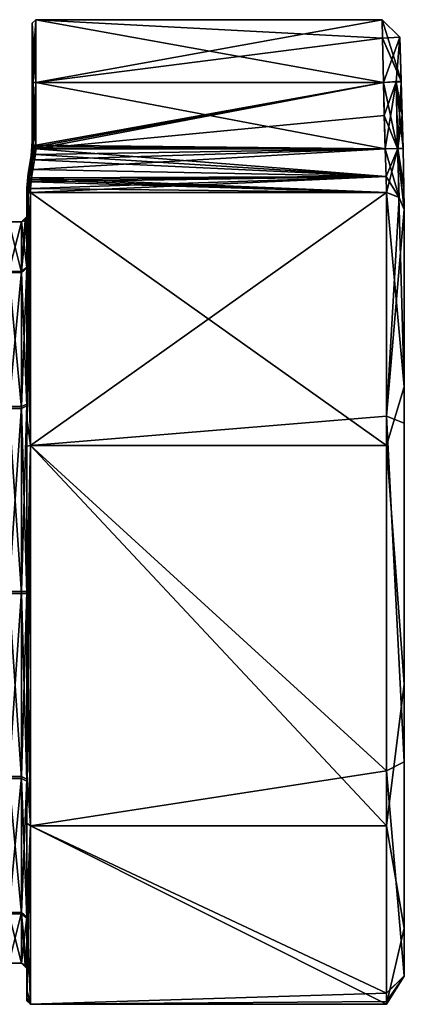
# Model space of a CAD drawing. Header units: millimetres. Extents: x -150 to 308, y -116 to 257.
# Tile 20 of 147: x 128 to 150, y -23 to 32. Entities that reach past the tile are written whole.
import ezdxf

# ---------------------------------------------------------------- set-up
doc = ezdxf.new("R2010")
doc.units = ezdxf.units.MM
doc.header["$LTSCALE"] = 81.481481
for name, color, linetype in [('100', 7, 'CONTINUOUS'), ('101', 7, 'CONTINUOUS'), ('102', 7, 'CONTINUOUS'), ('103', 7, 'CONTINUOUS'), ('104', 7, 'CONTINUOUS'), ('105', 7, 'CONTINUOUS'), ('69', 7, 'CONTINUOUS'), ('70', 7, 'CONTINUOUS'), ('71', 7, 'CONTINUOUS'), ('72', 7, 'CONTINUOUS'), ('73', 7, 'CONTINUOUS'), ('74', 7, 'CONTINUOUS'), ('75', 7, 'CONTINUOUS'), ('76', 7, 'CONTINUOUS'), ('77', 7, 'CONTINUOUS'), ('78', 7, 'CONTINUOUS'), ('79', 7, 'CONTINUOUS'), ('80', 7, 'CONTINUOUS'), ('81', 7, 'CONTINUOUS'), ('82', 7, 'CONTINUOUS'), ('83', 7, 'CONTINUOUS'), ('84', 7, 'CONTINUOUS'), ('85', 7, 'CONTINUOUS'), ('86', 7, 'CONTINUOUS'), ('87', 7, 'CONTINUOUS'), ('88', 7, 'CONTINUOUS'), ('89', 7, 'CONTINUOUS'), ('90', 7, 'CONTINUOUS'), ('91', 7, 'CONTINUOUS'), ('92', 7, 'CONTINUOUS'), ('93', 7, 'CONTINUOUS'), ('94', 7, 'CONTINUOUS'), ('95', 7, 'CONTINUOUS'), ('96', 7, 'CONTINUOUS'), ('97', 7, 'CONTINUOUS'), ('98', 7, 'CONTINUOUS'), ('99', 7, 'CONTINUOUS')]:
    doc.layers.add(name, color=color, linetype=linetype)

msp = doc.modelspace()

# ---------------------------------------------------------------- linework, layer by layer
at = {"layer": '100', "linetype": 'CONTINUOUS'}
for points in [[(128.568, 23.323, 1.99), (128.568, 23.408, 0.022), (128.5, 22.492, 2.057), (128.568, 23.323, 1.99)], [(128.568, 23.408, 0.022), (128.568, 23.408), (128.5, 22.586, 0.021), (128.568, 23.408, 0.022)], [(128.5, 22.492, 2.057), (128.568, 23.408, 0.022), (128.5, 22.586, 0.021), (128.5, 22.492, 2.057)], [(128.568, 23.408), (128.568, 23.324, -1.979), (128.5, 22.586, 0.021), (128.568, 23.408)], [(128.568, 23.324, -1.979), (128.568, 23.074, -3.943), (128.5, 22.494, -2.036), (128.568, 23.324, -1.979)], [(128.5, 22.586, 0.021), (128.568, 23.324, -1.979), (128.5, 22.494, -2.036), (128.5, 22.586, 0.021)], [(128.568, 23.074, 3.943), (128.568, 23.323, 1.99), (128.5, 22.492, 2.057), (128.568, 23.074, 3.943)], [(128.568, 23.074, -3.943), (128.551, 22.94, -4.06), (128.5, 22.494, -2.036), (128.568, 23.074, -3.943)], [(128.568, 23.074, 3.943), (128.5, 22.215, 4.076), (128.551, 22.94, 4.06), (128.568, 23.074, 3.943)], [(128.5, 22.215, 4.076), (128.568, 23.074, 3.943), (128.5, 22.492, 2.057), (128.5, 22.215, 4.076)], [(128.551, 22.94, -4.06), (128.537, 22.812, -4.186), (128.5, 22.215, -4.076), (128.551, 22.94, -4.06)], [(128.551, 22.94, -4.06), (128.5, 22.215, -4.076), (128.5, 22.494, -2.036), (128.551, 22.94, -4.06)], [(128.5, 22.215, 4.076), (128.509, 22.514, 4.131), (128.551, 22.94, 4.06), (128.5, 22.215, 4.076)], [(128.537, 22.812, -4.186), (128.509, 22.514, -4.131), (128.5, 22.215, -4.076), (128.537, 22.812, -4.186)], [(128.509, 22.514, 4.131), (128.537, 22.812, 4.186), (128.551, 22.94, 4.06), (128.509, 22.514, 4.131)]]:
    msp.add_3dface(points, dxfattribs=at)
at = {"layer": '101', "linetype": 'CONTINUOUS'}
for points in [[(128.5, 22.492, 2.057), (128.5, 22.586, 0.021), (128.5, 18.184, 10.505), (128.5, 22.492, 2.057)], [(128.5, 22.586, 0.021), (128.5, 22.494, -2.036), (128.5, 21), (128.5, 22.586, 0.021)], [(128.5, 18.184, 10.505), (128.5, 22.586, 0.021), (128.5, 21), (128.5, 18.184, 10.505)], [(128.5, 22.494, -2.036), (128.5, 22.215, -4.076), (128.5, 21, -0.125), (128.5, 22.494, -2.036)], [(128.5, 21), (128.5, 22.494, -2.036), (128.5, 21, -0.062), (128.5, 21)], [(128.5, 21, -0.062), (128.5, 22.494, -2.036), (128.5, 21, -0.125), (128.5, 21, -0.062)], [(128.5, 22.215, 4.076), (128.5, 22.492, 2.057), (128.5, 18.184, 10.505), (128.5, 22.215, 4.076)], [(128.5, 22.215, -4.076), (128.5, 18.05, -13.577), (128.5, 18.133, -10.592), (128.5, 22.215, -4.076)], [(128.5, 21, -0.125), (128.5, 22.215, -4.076), (128.5, 18.133, -10.592), (128.5, 21, -0.125)], [(128.5, 17.645, 14.099), (128.5, 22.215, 4.076), (128.5, 18.184, 10.505), (128.5, 17.645, 14.099)], [(128.5, 10.528, 18.17), (128.5, 17.645, 14.099), (128.5, 18.184, 10.505), (128.5, 10.528, 18.17)], [(128.5, 18.133, -10.592), (128.5, 18.05, -13.577), (128.5, 10.432, -18.225), (128.5, 18.133, -10.592)], [(128.5, 18.05, -13.577), (128.5, 10.101, -20.202), (128.5, 10.432, -18.225), (128.5, 18.05, -13.577)], [(128.5, 8.881, 20.767), (128.5, 17.645, 14.099), (128.5, 10.528, 18.17), (128.5, 8.881, 20.767)], [(128.5, 0.057, 21), (128.5, 8.881, 20.767), (128.5, 10.528, 18.17), (128.5, 0.057, 21)], [(128.5, 10.432, -18.225), (128.5, 10.101, -20.202), (128.5, -0.057, -21), (128.5, 10.432, -18.225)], [(128.5, 10.101, -20.202), (128.5, 0.035, -22.586), (128.5, -0.057, -21), (128.5, 10.101, -20.202)], [(128.5, -1.985, 22.499), (128.5, 8.881, 20.767), (128.5, 0.057, 21), (128.5, -1.985, 22.499)], [(128.5, -12.381, 18.89), (128.5, -1.985, 22.499), (128.5, 0.057, 21), (128.5, -12.381, 18.89)], [(128.5, -10.432, 18.225), (128.5, -12.381, 18.89), (128.5, 0.057, 21), (128.5, -10.432, 18.225)], [(128.5, 0.035, -22.586), (128.5, -10.068, -20.218), (128.5, -0.057, -21), (128.5, 0.035, -22.586)], [(128.5, -0.057, -21), (128.5, -10.068, -20.218), (128.5, -10.528, -18.17), (128.5, -0.057, -21)], [(128.5, -10.068, -20.218), (128.5, -18.06, -13.564), (128.5, -10.528, -18.17), (128.5, -10.068, -20.218)], [(128.5, -19.838, 10.797), (128.5, -12.381, 18.89), (128.5, -10.432, 18.225), (128.5, -19.838, 10.797)], [(128.5, -18.133, 10.592), (128.5, -19.838, 10.797), (128.5, -10.432, 18.225), (128.5, -18.133, 10.592)], [(128.5, -10.528, -18.17), (128.5, -18.06, -13.564), (128.5, -18.184, -10.505), (128.5, -10.528, -18.17)], [(128.5, -18.06, -13.564), (128.5, -22.215, -4.076), (128.5, -18.184, -10.505), (128.5, -18.06, -13.564)], [(128.5, -21, 0.125), (128.5, -19.838, 10.797), (128.5, -18.133, 10.592), (128.5, -21, 0.125)], [(128.5, -22.215, -4.076), (128.5, -22.498, -1.994), (128.5, -18.184, -10.505), (128.5, -22.215, -4.076)], [(128.5, -22.498, -1.994), (128.5, -21), (128.5, -18.184, -10.505), (128.5, -22.498, -1.994)], [(128.5, -22.586, 0.105), (128.5, -19.838, 10.797), (128.5, -21, 0.125), (128.5, -22.586, 0.105)], [(128.5, -22.498, -1.994), (128.5, -22.586, 0.105), (128.5, -21), (128.5, -22.498, -1.994)], [(128.5, -21), (128.5, -22.586, 0.105), (128.5, -21, 0.062), (128.5, -21)], [(128.5, -21, 0.062), (128.5, -22.586, 0.105), (128.5, -21, 0.125), (128.5, -21, 0.062)]]:
    msp.add_3dface(points, dxfattribs=at)
at = {"layer": '102', "linetype": 'CONTINUOUS'}
for points in [[(128.5, 18.184, 10.505), (128.5, 21), (128.2, 17.937, 10.332), (128.5, 18.184, 10.505)], [(128.2, 17.937, 10.332), (128.5, 21), (128.412, 20.788), (128.2, 17.937, 10.332)], [(128.2, 20.7), (128.2, 17.937, 10.332), (128.412, 20.788), (128.2, 20.7)], [(128.5, 10.528, 18.17), (128.5, 18.184, 10.505), (128.2, 10.385, 17.906), (128.5, 10.528, 18.17)], [(128.2, 10.385, 17.906), (128.5, 18.184, 10.505), (128.2, 17.937, 10.332), (128.2, 10.385, 17.906)], [(128.5, 0.057, 21), (128.5, 10.528, 18.17), (128.2, 0.061, 20.7), (128.5, 0.057, 21)], [(128.2, 0.061, 20.7), (128.5, 10.528, 18.17), (128.2, 10.385, 17.906), (128.2, 0.061, 20.7)], [(128.2, -10.279, 17.968), (128.5, 0.057, 21), (128.2, 0.061, 20.7), (128.2, -10.279, 17.968)], [(128.5, -10.432, 18.225), (128.5, 0.057, 21), (128.2, -10.279, 17.968), (128.5, -10.432, 18.225)], [(128.2, -17.875, 10.439), (128.5, -10.432, 18.225), (128.2, -10.279, 17.968), (128.2, -17.875, 10.439)], [(128.5, -18.133, 10.592), (128.5, -10.432, 18.225), (128.2, -17.875, 10.439), (128.5, -18.133, 10.592)], [(128.2, -20.7, 0.123), (128.5, -18.133, 10.592), (128.2, -17.875, 10.439), (128.2, -20.7, 0.123)], [(128.5, -21, 0.125), (128.5, -18.133, 10.592), (128.2, -20.7, 0.123), (128.5, -21, 0.125)], [(128.5, -21, 0.062), (128.5, -21, 0.125), (128.2, -20.7, 0.061), (128.5, -21, 0.062)], [(128.2, -20.7), (128.5, -21, 0.062), (128.2, -20.7, 0.061), (128.2, -20.7)], [(128.5, -21, 0.062), (128.2, -20.7), (128.412, -20.788), (128.5, -21, 0.062)], [(128.2, -20.7, 0.061), (128.5, -21, 0.125), (128.2, -20.7, 0.123), (128.2, -20.7, 0.061)], [(128.5, -21), (128.5, -21, 0.062), (128.412, -20.788), (128.5, -21)]]:
    msp.add_3dface(points, dxfattribs=at)
at = {"layer": '103', "linetype": 'CONTINUOUS'}
for points in [[(128.2, 17.937, 10.332), (128.2, 20.7), (127.5, 17.937, 10.332), (128.2, 17.937, 10.332)], [(127.5, 17.937, 10.332), (128.2, 20.7), (127.5, 20.7), (127.5, 17.937, 10.332)], [(128.2, 10.385, 17.906), (128.2, 17.937, 10.332), (127.5, 10.385, 17.906), (128.2, 10.385, 17.906)], [(127.5, 10.385, 17.906), (128.2, 17.937, 10.332), (127.5, 17.937, 10.332), (127.5, 10.385, 17.906)], [(128.2, 0.061, 20.7), (128.2, 10.385, 17.906), (127.5, 0.061, 20.7), (128.2, 0.061, 20.7)], [(127.5, 0.061, 20.7), (128.2, 10.385, 17.906), (127.5, 10.385, 17.906), (127.5, 0.061, 20.7)], [(128.2, -10.279, 17.968), (128.2, 0.061, 20.7), (127.5, -10.279, 17.968), (128.2, -10.279, 17.968)], [(127.5, -10.279, 17.968), (128.2, 0.061, 20.7), (127.5, 0.061, 20.7), (127.5, -10.279, 17.968)], [(128.2, -17.875, 10.439), (128.2, -10.279, 17.968), (127.5, -17.875, 10.439), (128.2, -17.875, 10.439)], [(127.5, -17.875, 10.439), (128.2, -10.279, 17.968), (127.5, -10.279, 17.968), (127.5, -17.875, 10.439)], [(128.2, -20.7, 0.123), (128.2, -17.875, 10.439), (127.5, -20.7, 0.123), (128.2, -20.7, 0.123)], [(127.5, -20.7, 0.123), (128.2, -17.875, 10.439), (127.5, -17.875, 10.439), (127.5, -20.7, 0.123)], [(128.2, -20.7), (128.2, -20.7, 0.061), (127.5, -20.7), (128.2, -20.7)], [(128.2, -20.7, 0.061), (128.2, -20.7, 0.123), (127.5, -20.7, 0.061), (128.2, -20.7, 0.061)], [(127.5, -20.7), (128.2, -20.7, 0.061), (127.5, -20.7, 0.061), (127.5, -20.7)], [(127.5, -20.7, 0.061), (128.2, -20.7, 0.123), (127.5, -20.7, 0.123), (127.5, -20.7, 0.061)]]:
    msp.add_3dface(points, dxfattribs=at)
at = {"layer": '104', "linetype": 'CONTINUOUS'}
for points in [[(127.5, 20.7), (128.2, 20.7), (128.2, 20.7, -0.061), (127.5, 20.7)], [(127.5, 20.7), (128.2, 20.7, -0.061), (127.5, 20.7, -0.061), (127.5, 20.7)], [(128.2, 20.7, -0.061), (128.2, 20.7, -0.123), (127.5, 20.7, -0.061), (128.2, 20.7, -0.061)], [(127.5, 20.7, -0.061), (128.2, 20.7, -0.123), (127.5, 20.7, -0.123), (127.5, 20.7, -0.061)], [(127.5, 20.7, -0.123), (128.2, 20.7, -0.123), (128.2, 17.875, -10.439), (127.5, 20.7, -0.123)], [(127.5, 17.875, -10.439), (127.5, 20.7, -0.123), (128.2, 17.875, -10.439), (127.5, 17.875, -10.439)], [(127.5, 10.279, -17.968), (127.5, 17.875, -10.439), (128.2, 10.279, -17.968), (127.5, 10.279, -17.968)], [(128.2, 10.279, -17.968), (127.5, 17.875, -10.439), (128.2, 17.875, -10.439), (128.2, 10.279, -17.968)], [(127.5, -0.061, -20.7), (127.5, 10.279, -17.968), (128.2, -0.061, -20.7), (127.5, -0.061, -20.7)], [(128.2, -0.061, -20.7), (127.5, 10.279, -17.968), (128.2, 10.279, -17.968), (128.2, -0.061, -20.7)], [(127.5, -10.385, -17.906), (127.5, -0.061, -20.7), (128.2, -10.385, -17.906), (127.5, -10.385, -17.906)], [(128.2, -10.385, -17.906), (127.5, -0.061, -20.7), (128.2, -0.061, -20.7), (128.2, -10.385, -17.906)], [(127.5, -17.937, -10.332), (127.5, -10.385, -17.906), (128.2, -17.937, -10.332), (127.5, -17.937, -10.332)], [(128.2, -17.937, -10.332), (127.5, -10.385, -17.906), (128.2, -10.385, -17.906), (128.2, -17.937, -10.332)], [(128.2, -20.7), (127.5, -20.7), (127.5, -17.937, -10.332), (128.2, -20.7)], [(128.2, -20.7), (127.5, -17.937, -10.332), (128.2, -17.937, -10.332), (128.2, -20.7)]]:
    msp.add_3dface(points, dxfattribs=at)
at = {"layer": '105', "linetype": 'CONTINUOUS'}
for points in [[(128.5, 21, -0.062), (128.5, 21, -0.125), (128.2, 20.7, -0.061), (128.5, 21, -0.062)], [(128.5, 21, -0.062), (128.2, 20.7), (128.412, 20.788), (128.5, 21, -0.062)], [(128.2, 20.7), (128.5, 21, -0.062), (128.2, 20.7, -0.061), (128.2, 20.7)], [(128.5, 21, -0.125), (128.5, 18.133, -10.592), (128.2, 20.7, -0.123), (128.5, 21, -0.125)], [(128.5, 21, -0.125), (128.2, 20.7, -0.123), (128.2, 20.7, -0.061), (128.5, 21, -0.125)], [(128.5, 21), (128.5, 21, -0.062), (128.412, 20.788), (128.5, 21)], [(128.2, 20.7, -0.123), (128.5, 18.133, -10.592), (128.2, 17.875, -10.439), (128.2, 20.7, -0.123)], [(128.5, 18.133, -10.592), (128.5, 10.432, -18.225), (128.2, 17.875, -10.439), (128.5, 18.133, -10.592)], [(128.5, 10.432, -18.225), (128.2, 10.279, -17.968), (128.2, 17.875, -10.439), (128.5, 10.432, -18.225)], [(128.5, 10.432, -18.225), (128.5, -0.057, -21), (128.2, 10.279, -17.968), (128.5, 10.432, -18.225)], [(128.5, -0.057, -21), (128.2, -0.061, -20.7), (128.2, 10.279, -17.968), (128.5, -0.057, -21)], [(128.5, -0.057, -21), (128.5, -10.528, -18.17), (128.2, -0.061, -20.7), (128.5, -0.057, -21)], [(128.5, -10.528, -18.17), (128.2, -10.385, -17.906), (128.2, -0.061, -20.7), (128.5, -10.528, -18.17)], [(128.5, -10.528, -18.17), (128.5, -18.184, -10.505), (128.2, -10.385, -17.906), (128.5, -10.528, -18.17)], [(128.5, -18.184, -10.505), (128.2, -17.937, -10.332), (128.2, -10.385, -17.906), (128.5, -18.184, -10.505)], [(128.5, -18.184, -10.505), (128.5, -21), (128.2, -17.937, -10.332), (128.5, -18.184, -10.505)], [(128.5, -21), (128.412, -20.788), (128.2, -17.937, -10.332), (128.5, -21)], [(128.412, -20.788), (128.2, -20.7), (128.2, -17.937, -10.332), (128.412, -20.788)]]:
    msp.add_3dface(points, dxfattribs=at)
at = {"layer": '69', "linetype": 'CONTINUOUS'}
for points in [[(128.8, 28.5, -3.3), (128.859, 28.5, -3.441), (128.8, 24.997, -3.3), (128.8, 28.5, -3.3)], [(128.8, 24.997, -3.3), (128.859, 28.5, -3.441), (128.861, 24.997, -3.444), (128.8, 24.997, -3.3)], [(128.859, 28.5, -3.441), (129, 28.5, -3.5), (128.861, 24.997, -3.444), (128.859, 28.5, -3.441)], [(129, 28.5, -3.5), (129, 24.997, -3.5), (128.861, 24.997, -3.444), (129, 28.5, -3.5)]]:
    msp.add_3dface(points, dxfattribs=at)
at = {"layer": '70', "linetype": 'CONTINUOUS'}
for points in [[(128.996, 24.784, -3.5), (128.999, 24.89, -3.5), (148.39, 28.5, -3.5), (128.996, 24.784, -3.5)], [(148.442, 26.642, -3.5), (128.996, 24.784, -3.5), (148.39, 28.5, -3.5), (148.442, 26.642, -3.5)], [(128.999, 24.89, -3.5), (129, 24.997, -3.5), (148.39, 28.5, -3.5), (128.999, 24.89, -3.5)], [(129, 24.997, -3.5), (129, 28.5, -3.5), (148.39, 28.5, -3.5), (129, 24.997, -3.5)], [(148.489, 24.784, -3.5), (128.996, 24.784, -3.5), (148.442, 26.642, -3.5), (148.489, 24.784, -3.5)]]:
    msp.add_3dface(points, dxfattribs=at)
at = {"layer": '71', "linetype": 'CONTINUOUS'}
for points in [[(128.799, 24.895, -3.301), (128.861, 24.997, -3.444), (128.796, 24.792, -3.301), (128.799, 24.895, -3.301)], [(128.796, 24.792, -3.301), (128.861, 24.997, -3.444), (128.853, 24.79, -3.44), (128.796, 24.792, -3.301)], [(128.8, 24.997, -3.3), (128.861, 24.997, -3.444), (128.799, 24.895, -3.301), (128.8, 24.997, -3.3)], [(128.861, 24.997, -3.444), (128.996, 24.784, -3.5), (128.853, 24.79, -3.44), (128.861, 24.997, -3.444)], [(128.861, 24.997, -3.444), (129, 24.997, -3.5), (128.996, 24.784, -3.5), (128.861, 24.997, -3.444)], [(129, 24.997, -3.5), (128.999, 24.89, -3.5), (128.996, 24.784, -3.5), (129, 24.997, -3.5)]]:
    msp.add_3dface(points, dxfattribs=at)
at = {"layer": '72', "linetype": 'CONTINUOUS'}
for points in [[(128.732, 24.392, 0.023), (128.732, 24.332, 1.709), (128.8, 25.214, 0.024), (128.732, 24.392, 0.023)], [(128.8, 25.214, 0.024), (128.732, 24.332, 1.709), (128.8, 25.159, 1.665), (128.8, 25.214, 0.024)], [(128.8, 25.16, -1.642), (128.732, 24.392, 0.023), (128.8, 25.214, 0.024), (128.8, 25.16, -1.642)], [(128.8, 24.997, -3.3), (128.732, 24.333, -1.698), (128.8, 25.16, -1.642), (128.8, 24.997, -3.3)], [(128.732, 24.392), (128.732, 24.392, 0.023), (128.8, 25.16, -1.642), (128.732, 24.392)], [(128.732, 24.333, -1.698), (128.732, 24.392), (128.8, 25.16, -1.642), (128.732, 24.333, -1.698)], [(128.732, 24.332, 1.709), (128.8, 24.997, 3.3), (128.8, 25.159, 1.665), (128.732, 24.332, 1.709)], [(128.8, 24.997, -3.3), (128.799, 24.895, -3.301), (128.732, 24.333, -1.698), (128.8, 24.997, -3.3)], [(128.799, 24.895, 3.301), (128.8, 24.997, 3.3), (128.732, 24.332, 1.709), (128.799, 24.895, 3.301)], [(128.799, 24.895, -3.301), (128.796, 24.792, -3.301), (128.732, 24.333, -1.698), (128.799, 24.895, -3.301)], [(128.796, 24.792, 3.301), (128.799, 24.895, 3.301), (128.732, 24.332, 1.709), (128.796, 24.792, 3.301)], [(128.732, 24.333, -1.698), (128.796, 24.792, -3.301), (128.773, 24.473, -3.323), (128.732, 24.333, -1.698)], [(128.773, 24.473, 3.323), (128.796, 24.792, 3.301), (128.732, 24.332, 1.709), (128.773, 24.473, 3.323)], [(128.732, 24.156, 3.387), (128.773, 24.473, 3.323), (128.732, 24.332, 1.709), (128.732, 24.156, 3.387)], [(128.732, 24.156, -3.387), (128.732, 24.333, -1.698), (128.773, 24.473, -3.323), (128.732, 24.156, -3.387)]]:
    msp.add_3dface(points, dxfattribs=at)
at = {"layer": '73', "linetype": 'CONTINUOUS'}
for points in [[(128.799, 24.895, 3.301), (128.796, 24.792, 3.301), (128.853, 24.79, 3.44), (128.799, 24.895, 3.301)], [(128.8, 24.997, 3.3), (128.799, 24.895, 3.301), (128.853, 24.79, 3.44), (128.8, 24.997, 3.3)], [(128.8, 24.997, 3.3), (128.853, 24.79, 3.44), (128.856, 24.997, 3.439), (128.8, 24.997, 3.3)], [(128.853, 24.79, 3.44), (128.996, 24.784, 3.5), (128.856, 24.997, 3.439), (128.853, 24.79, 3.44)], [(128.856, 24.997, 3.439), (128.996, 24.784, 3.5), (128.999, 24.89, 3.5), (128.856, 24.997, 3.439)], [(129, 24.997, 3.5), (128.856, 24.997, 3.439), (128.999, 24.89, 3.5), (129, 24.997, 3.5)]]:
    msp.add_3dface(points, dxfattribs=at)
at = {"layer": '74', "linetype": 'CONTINUOUS'}
for points in [[(129, 28.5, 3.5), (129, 24.997, 3.5), (148.489, 24.784, 3.5), (129, 28.5, 3.5)], [(148.39, 28.5, 3.5), (129, 28.5, 3.5), (148.489, 24.784, 3.5), (148.39, 28.5, 3.5)], [(148.442, 26.642, 3.5), (148.39, 28.5, 3.5), (148.489, 24.784, 3.5), (148.442, 26.642, 3.5)], [(128.999, 24.89, 3.5), (128.996, 24.784, 3.5), (148.489, 24.784, 3.5), (128.999, 24.89, 3.5)], [(129, 24.997, 3.5), (128.999, 24.89, 3.5), (148.489, 24.784, 3.5), (129, 24.997, 3.5)]]:
    msp.add_3dface(points, dxfattribs=at)
at = {"layer": '75', "linetype": 'CONTINUOUS'}
for points in [[(128.8, 24.997, 3.3), (128.856, 24.997, 3.439), (128.8, 28.5, 3.3), (128.8, 24.997, 3.3)], [(128.8, 28.5, 3.3), (128.856, 24.997, 3.439), (128.859, 28.5, 3.441), (128.8, 28.5, 3.3)], [(128.856, 24.997, 3.439), (129, 24.997, 3.5), (128.859, 28.5, 3.441), (128.856, 24.997, 3.439)], [(129, 24.997, 3.5), (129, 28.5, 3.5), (128.859, 28.5, 3.441), (129, 24.997, 3.5)]]:
    msp.add_3dface(points, dxfattribs=at)
at = {"layer": '76', "linetype": 'CONTINUOUS'}
for points in [[(128.8, 31.799, -0.073), (128.8, 28.5, -3.3), (128.8, 28.63, 3.297), (128.8, 31.799, -0.073)], [(128.8, 28.63, 3.297), (128.8, 28.5, -3.3), (128.8, 28.565, 3.299), (128.8, 28.63, 3.297)], [(128.8, 28.5, -3.3), (128.8, 28.5, 3.3), (128.8, 28.565, 3.299), (128.8, 28.5, -3.3)], [(128.8, 28.5, -3.3), (128.8, 24.997, -3.3), (128.8, 28.5, 3.3), (128.8, 28.5, -3.3)], [(128.8, 24.997, -3.3), (128.8, 25.16, -1.642), (128.8, 28.5, 3.3), (128.8, 24.997, -3.3)], [(128.8, 25.159, 1.665), (128.8, 24.997, 3.3), (128.8, 28.5, 3.3), (128.8, 25.159, 1.665)], [(128.8, 25.16, -1.642), (128.8, 25.214, 0.024), (128.8, 28.5, 3.3), (128.8, 25.16, -1.642)], [(128.8, 25.214, 0.024), (128.8, 25.159, 1.665), (128.8, 28.5, 3.3), (128.8, 25.214, 0.024)]]:
    msp.add_3dface(points, dxfattribs=at)
at = {"layer": '77', "linetype": 'CONTINUOUS'}
for points in [[(129, 28.5, -3.5), (128.8, 31.799, -0.073), (129, 32, 0), (129, 28.5, -3.5)], [(128.8, 28.5, 3.3), (128.859, 28.5, 3.441), (129, 32, 0), (128.8, 28.5, 3.3)], [(128.8, 28.565, 3.299), (128.8, 28.5, 3.3), (129, 32, 0), (128.8, 28.565, 3.299)], [(128.8, 31.799, -0.073), (128.8, 28.63, 3.297), (129, 32, 0), (128.8, 31.799, -0.073)], [(128.8, 28.63, 3.297), (128.8, 28.565, 3.299), (129, 32, 0), (128.8, 28.63, 3.297)], [(128.859, 28.5, 3.441), (129, 28.5, 3.5), (129, 32, 0), (128.859, 28.5, 3.441)], [(129, 28.5, -3.5), (128.859, 28.5, -3.441), (128.8, 31.799, -0.073), (129, 28.5, -3.5)], [(128.859, 28.5, -3.441), (128.8, 28.5, -3.3), (128.8, 31.799, -0.073), (128.859, 28.5, -3.441)]]:
    msp.add_3dface(points, dxfattribs=at)
at = {"layer": '78', "linetype": 'CONTINUOUS'}
for points in [[(148.39, 28.5, -3.5), (129, 28.5, -3.5), (129, 32, 0), (148.39, 28.5, -3.5)], [(148.39, 28.5, -3.5), (129, 32, 0), (148.34, 30.975, -2.475), (148.39, 28.5, -3.5)], [(129, 32, 0), (129, 28.5, 3.5), (148.319, 32, 0), (129, 32, 0)], [(148.319, 32, 0), (129, 28.5, 3.5), (148.34, 30.975, 2.475), (148.319, 32, 0)], [(148.34, 30.975, -2.475), (129, 32, 0), (148.319, 32, 0), (148.34, 30.975, -2.475)], [(129, 28.5, 3.5), (148.39, 28.5, 3.5), (148.34, 30.975, 2.475), (129, 28.5, 3.5)]]:
    msp.add_3dface(points, dxfattribs=at)
at = {"layer": '79', "linetype": 'CONTINUOUS'}
for points in [[(148.34, 30.975, -2.475), (148.319, 32, 0), (149.388, 28.609, -2.501), (148.34, 30.975, -2.475)], [(148.319, 32, 0), (148.34, 30.975, 2.475), (149.318, 31.03, 0.05), (148.319, 32, 0)], [(149.388, 28.609, -2.501), (148.319, 32, 0), (149.318, 31.03, 0.05), (149.388, 28.609, -2.501)], [(148.34, 30.975, 2.475), (148.39, 28.5, 3.5), (149.318, 31.03, 0.05), (148.34, 30.975, 2.475)], [(148.39, 28.5, -3.5), (148.34, 30.975, -2.475), (149.389, 28.569, -2.502), (148.39, 28.5, -3.5)], [(149.389, 28.569, -2.502), (148.34, 30.975, -2.475), (149.388, 28.609, -2.501), (149.389, 28.569, -2.502)], [(149.318, 31.03, 0.05), (148.39, 28.5, 3.5), (149.096, 28.52, 3.208), (149.318, 31.03, 0.05)], [(149.39, 28.529, 2.502), (149.318, 31.03, 0.05), (149.096, 28.52, 3.208), (149.39, 28.529, 2.502)], [(149.096, 28.52, -3.208), (148.39, 28.5, -3.5), (149.389, 28.569, -2.502), (149.096, 28.52, -3.208)], [(149.39, 28.529, -2.502), (149.096, 28.52, -3.208), (149.389, 28.569, -2.502), (149.39, 28.529, -2.502)]]:
    msp.add_3dface(points, dxfattribs=at)
at = {"layer": '80', "linetype": 'CONTINUOUS'}
for points in [[(148.442, 26.642, -3.5), (148.39, 28.5, -3.5), (149.096, 28.52, -3.208), (148.442, 26.642, -3.5)], [(148.489, 24.784, -3.5), (148.442, 26.642, -3.5), (149.096, 28.52, -3.208), (148.489, 24.784, -3.5)], [(148.489, 24.784, -3.5), (149.096, 28.52, -3.208), (149.206, 24.802, -3.197), (148.489, 24.784, -3.5)], [(149.096, 28.52, -3.208), (149.39, 28.529, -2.502), (149.206, 24.802, -3.197), (149.096, 28.52, -3.208)], [(149.206, 24.802, -3.197), (149.39, 28.529, -2.502), (149.441, 26.67, -2.503), (149.206, 24.802, -3.197)], [(149.489, 24.809, -2.503), (149.206, 24.802, -3.197), (149.441, 26.67, -2.503), (149.489, 24.809, -2.503)]]:
    msp.add_3dface(points, dxfattribs=at)
at = {"layer": '81', "linetype": 'CONTINUOUS'}
for points in [[(148.489, 24.784, -3.5), (149.206, 24.802, -3.197), (148.539, 23.238, -4.035), (148.489, 24.784, -3.5)], [(149.206, 24.802, -3.197), (148.558, 22.354, -5.412), (148.539, 23.238, -4.035), (149.206, 24.802, -3.197)], [(148.558, 22.354, -5.412), (149.206, 24.802, -3.197), (149.247, 22.087, -5.347), (148.558, 22.354, -5.412)], [(149.206, 24.802, -3.197), (149.489, 24.809, -2.503), (149.538, 22.642, -3.253), (149.206, 24.802, -3.197)], [(149.247, 22.087, -5.347), (149.206, 24.802, -3.197), (149.557, 21.404, -5.18), (149.247, 22.087, -5.347)], [(149.557, 21.404, -5.18), (149.206, 24.802, -3.197), (149.538, 22.642, -3.253), (149.557, 21.404, -5.18)]]:
    msp.add_3dface(points, dxfattribs=at)
at = {"layer": '82', "linetype": 'CONTINUOUS'}
for points in [[(128.996, 24.784, -3.5), (148.539, 23.238, -4.035), (128.972, 24.478, -3.519), (128.996, 24.784, -3.5)], [(128.996, 24.784, -3.5), (148.489, 24.784, -3.5), (148.539, 23.238, -4.035), (128.996, 24.784, -3.5)], [(128.972, 24.478, -3.519), (148.539, 23.238, -4.035), (128.929, 24.172, -3.576), (128.972, 24.478, -3.519)], [(128.929, 24.172, -3.576), (148.539, 23.238, -4.035), (128.84, 23.641, -3.777), (128.929, 24.172, -3.576)], [(128.765, 23.17, -4.091), (148.558, 22.354, -5.412), (128.749, 23.049, -4.2), (128.765, 23.17, -4.091)], [(128.84, 23.641, -3.777), (148.539, 23.238, -4.035), (128.765, 23.17, -4.091), (128.84, 23.641, -3.777)], [(148.539, 23.238, -4.035), (148.558, 22.354, -5.412), (128.765, 23.17, -4.091), (148.539, 23.238, -4.035)], [(128.71, 22.578, -4.824), (148.558, 22.354, -5.412), (128.705, 22.354, -5.412), (128.71, 22.578, -4.824)], [(128.735, 22.936, -4.316), (148.558, 22.354, -5.412), (128.71, 22.578, -4.824), (128.735, 22.936, -4.316)], [(148.558, 22.354, -5.412), (128.735, 22.936, -4.316), (128.749, 23.049, -4.2), (148.558, 22.354, -5.412)]]:
    msp.add_3dface(points, dxfattribs=at)
at = {"layer": '83', "linetype": 'CONTINUOUS'}
for points in [[(128.51, 22.414, -4.734), (128.537, 22.812, -4.186), (128.505, 22.169, -5.367), (128.51, 22.414, -4.734)], [(128.505, 22.169, -5.367), (128.537, 22.812, -4.186), (128.564, 22.298, -5.398), (128.505, 22.169, -5.367)], [(128.537, 22.812, -4.186), (128.602, 22.904, -4.275), (128.564, 22.298, -5.398), (128.537, 22.812, -4.186)], [(128.735, 22.936, -4.316), (128.71, 22.578, -4.824), (128.564, 22.298, -5.398), (128.735, 22.936, -4.316)], [(128.602, 22.904, -4.275), (128.735, 22.936, -4.316), (128.564, 22.298, -5.398), (128.602, 22.904, -4.275)], [(128.71, 22.578, -4.824), (128.705, 22.354, -5.412), (128.564, 22.298, -5.398), (128.71, 22.578, -4.824)]]:
    msp.add_3dface(points, dxfattribs=at)
at = {"layer": '84', "linetype": 'CONTINUOUS'}
for points in [[(128.634, 23.149, -4.043), (128.602, 22.904, -4.275), (128.568, 23.074, -3.943), (128.634, 23.149, -4.043)], [(128.765, 23.17, -4.091), (128.749, 23.049, -4.2), (128.602, 22.904, -4.275), (128.765, 23.17, -4.091)], [(128.765, 23.17, -4.091), (128.602, 22.904, -4.275), (128.634, 23.149, -4.043), (128.765, 23.17, -4.091)], [(128.602, 22.904, -4.275), (128.537, 22.812, -4.186), (128.551, 22.94, -4.06), (128.602, 22.904, -4.275)], [(128.568, 23.074, -3.943), (128.602, 22.904, -4.275), (128.551, 22.94, -4.06), (128.568, 23.074, -3.943)], [(128.749, 23.049, -4.2), (128.735, 22.936, -4.316), (128.602, 22.904, -4.275), (128.749, 23.049, -4.2)]]:
    msp.add_3dface(points, dxfattribs=at)
at = {"layer": '85', "linetype": 'CONTINUOUS'}
for points in [[(128.634, 23.149, -4.043), (128.568, 23.074, -3.943), (128.794, 24.179, -3.518), (128.634, 23.149, -4.043)], [(128.794, 24.179, -3.518), (128.568, 23.074, -3.943), (128.643, 23.583, -3.603), (128.794, 24.179, -3.518)], [(128.929, 24.172, -3.576), (128.634, 23.149, -4.043), (128.794, 24.179, -3.518), (128.929, 24.172, -3.576)], [(128.929, 24.172, -3.576), (128.765, 23.17, -4.091), (128.634, 23.149, -4.043), (128.929, 24.172, -3.576)], [(128.732, 24.156, -3.387), (128.794, 24.179, -3.518), (128.643, 23.583, -3.603), (128.732, 24.156, -3.387)], [(128.929, 24.172, -3.576), (128.84, 23.641, -3.777), (128.765, 23.17, -4.091), (128.929, 24.172, -3.576)]]:
    msp.add_3dface(points, dxfattribs=at)
at = {"layer": '86', "linetype": 'CONTINUOUS'}
for points in [[(128.853, 24.79, -3.44), (128.732, 24.156, -3.387), (128.773, 24.473, -3.323), (128.853, 24.79, -3.44)], [(128.732, 24.156, -3.387), (128.853, 24.79, -3.44), (128.794, 24.179, -3.518), (128.732, 24.156, -3.387)], [(128.796, 24.792, -3.301), (128.853, 24.79, -3.44), (128.773, 24.473, -3.323), (128.796, 24.792, -3.301)], [(128.853, 24.79, -3.44), (128.996, 24.784, -3.5), (128.794, 24.179, -3.518), (128.853, 24.79, -3.44)], [(128.996, 24.784, -3.5), (128.972, 24.478, -3.519), (128.794, 24.179, -3.518), (128.996, 24.784, -3.5)], [(128.972, 24.478, -3.519), (128.929, 24.172, -3.576), (128.794, 24.179, -3.518), (128.972, 24.478, -3.519)]]:
    msp.add_3dface(points, dxfattribs=at)
at = {"layer": '87', "linetype": 'CONTINUOUS'}
for points in [[(128.732, 24.332, 1.709), (128.732, 24.392, 0.023), (128.568, 23.323, 1.99), (128.732, 24.332, 1.709)], [(128.732, 24.392, 0.023), (128.732, 24.392), (128.568, 23.408, 0.022), (128.732, 24.392, 0.023)], [(128.568, 23.323, 1.99), (128.732, 24.392, 0.023), (128.568, 23.408, 0.022), (128.568, 23.323, 1.99)], [(128.732, 24.392), (128.732, 24.333, -1.698), (128.568, 23.408), (128.732, 24.392)], [(128.568, 23.408, 0.022), (128.732, 24.392), (128.568, 23.408), (128.568, 23.408, 0.022)], [(128.732, 24.333, -1.698), (128.732, 24.156, -3.387), (128.568, 23.324, -1.979), (128.732, 24.333, -1.698)], [(128.568, 23.408), (128.732, 24.333, -1.698), (128.568, 23.324, -1.979), (128.568, 23.408)], [(128.732, 24.156, 3.387), (128.732, 24.332, 1.709), (128.568, 23.323, 1.99), (128.732, 24.156, 3.387)], [(128.732, 24.156, 3.387), (128.568, 23.323, 1.99), (128.643, 23.583, 3.603), (128.732, 24.156, 3.387)], [(128.732, 24.156, -3.387), (128.643, 23.583, -3.603), (128.568, 23.324, -1.979), (128.732, 24.156, -3.387)], [(128.643, 23.583, -3.603), (128.568, 23.074, -3.943), (128.568, 23.324, -1.979), (128.643, 23.583, -3.603)], [(128.568, 23.323, 1.99), (128.568, 23.074, 3.943), (128.643, 23.583, 3.603), (128.568, 23.323, 1.99)]]:
    msp.add_3dface(points, dxfattribs=at)
at = {"layer": '88', "linetype": 'CONTINUOUS'}
for points in [[(128.643, 23.583, 3.603), (128.568, 23.074, 3.943), (128.794, 24.179, 3.518), (128.643, 23.583, 3.603)], [(128.568, 23.074, 3.943), (128.634, 23.149, 4.043), (128.794, 24.179, 3.518), (128.568, 23.074, 3.943)], [(128.634, 23.149, 4.043), (128.765, 23.17, 4.091), (128.794, 24.179, 3.518), (128.634, 23.149, 4.043)], [(128.732, 24.156, 3.387), (128.643, 23.583, 3.603), (128.794, 24.179, 3.518), (128.732, 24.156, 3.387)], [(128.794, 24.179, 3.518), (128.765, 23.17, 4.091), (128.84, 23.641, 3.777), (128.794, 24.179, 3.518)], [(128.929, 24.172, 3.576), (128.794, 24.179, 3.518), (128.84, 23.641, 3.777), (128.929, 24.172, 3.576)]]:
    msp.add_3dface(points, dxfattribs=at)
at = {"layer": '89', "linetype": 'CONTINUOUS'}
for points in [[(148.489, 24.784, 3.5), (128.929, 24.172, 3.576), (128.84, 23.641, 3.777), (148.489, 24.784, 3.5)], [(148.489, 24.784, 3.5), (128.84, 23.641, 3.777), (148.539, 23.238, 4.035), (148.489, 24.784, 3.5)], [(128.929, 24.172, 3.576), (148.489, 24.784, 3.5), (128.972, 24.478, 3.519), (128.929, 24.172, 3.576)], [(148.489, 24.784, 3.5), (128.996, 24.784, 3.5), (128.972, 24.478, 3.519), (148.489, 24.784, 3.5)], [(148.558, 22.354, 5.412), (148.539, 23.238, 4.035), (128.705, 22.354, 5.412), (148.558, 22.354, 5.412)], [(128.705, 22.354, 5.412), (148.539, 23.238, 4.035), (128.71, 22.578, 4.824), (128.705, 22.354, 5.412)], [(128.71, 22.578, 4.824), (148.539, 23.238, 4.035), (128.735, 22.936, 4.316), (128.71, 22.578, 4.824)], [(128.735, 22.936, 4.316), (148.539, 23.238, 4.035), (128.749, 23.05, 4.199), (128.735, 22.936, 4.316)], [(148.539, 23.238, 4.035), (128.765, 23.17, 4.091), (128.749, 23.05, 4.199), (148.539, 23.238, 4.035)], [(128.84, 23.641, 3.777), (128.765, 23.17, 4.091), (148.539, 23.238, 4.035), (128.84, 23.641, 3.777)]]:
    msp.add_3dface(points, dxfattribs=at)
at = {"layer": '90', "linetype": 'CONTINUOUS'}
for points in [[(128.796, 24.792, 3.301), (128.773, 24.473, 3.323), (128.732, 24.156, 3.387), (128.796, 24.792, 3.301)], [(128.796, 24.792, 3.301), (128.732, 24.156, 3.387), (128.853, 24.79, 3.44), (128.796, 24.792, 3.301)], [(128.853, 24.79, 3.44), (128.732, 24.156, 3.387), (128.794, 24.179, 3.518), (128.853, 24.79, 3.44)], [(128.853, 24.79, 3.44), (128.794, 24.179, 3.518), (128.929, 24.172, 3.576), (128.853, 24.79, 3.44)], [(128.996, 24.784, 3.5), (128.853, 24.79, 3.44), (128.972, 24.478, 3.519), (128.996, 24.784, 3.5)], [(128.853, 24.79, 3.44), (128.929, 24.172, 3.576), (128.972, 24.478, 3.519), (128.853, 24.79, 3.44)]]:
    msp.add_3dface(points, dxfattribs=at)
at = {"layer": '91', "linetype": 'CONTINUOUS'}
for points in [[(149.185, 24.801, 3.218), (148.489, 24.784, 3.5), (149.267, 22.067, 5.342), (149.185, 24.801, 3.218)], [(148.489, 24.784, 3.5), (148.539, 23.238, 4.035), (149.267, 22.067, 5.342), (148.489, 24.784, 3.5)], [(149.489, 24.809, 2.503), (149.185, 24.801, 3.218), (149.538, 22.643, 3.252), (149.489, 24.809, 2.503)], [(149.538, 22.643, 3.252), (149.185, 24.801, 3.218), (149.557, 21.404, 5.181), (149.538, 22.643, 3.252)], [(149.557, 21.404, 5.181), (149.185, 24.801, 3.218), (149.267, 22.067, 5.342), (149.557, 21.404, 5.181)], [(148.539, 23.238, 4.035), (148.558, 22.354, 5.412), (149.267, 22.067, 5.342), (148.539, 23.238, 4.035)]]:
    msp.add_3dface(points, dxfattribs=at)
at = {"layer": '92', "linetype": 'CONTINUOUS'}
for points in [[(149.096, 28.52, 3.208), (148.39, 28.5, 3.5), (149.185, 24.801, 3.218), (149.096, 28.52, 3.208)], [(148.39, 28.5, 3.5), (148.442, 26.642, 3.5), (149.185, 24.801, 3.218), (148.39, 28.5, 3.5)], [(149.39, 28.529, 2.502), (149.096, 28.52, 3.208), (149.441, 26.668, 2.503), (149.39, 28.529, 2.502)], [(149.096, 28.52, 3.208), (149.185, 24.801, 3.218), (149.489, 24.809, 2.503), (149.096, 28.52, 3.208)], [(149.096, 28.52, 3.208), (149.489, 24.809, 2.503), (149.441, 26.668, 2.503), (149.096, 28.52, 3.208)], [(148.442, 26.642, 3.5), (148.489, 24.784, 3.5), (149.185, 24.801, 3.218), (148.442, 26.642, 3.5)]]:
    msp.add_3dface(points, dxfattribs=at)
at = {"layer": '93', "linetype": 'CONTINUOUS'}
for points in [[(149.388, 28.609, -2.501), (149.318, 31.03, 0.05), (149.39, 28.529, 2.502), (149.388, 28.609, -2.501)], [(149.389, 28.569, -2.502), (149.388, 28.609, -2.501), (149.39, 28.529, 2.502), (149.389, 28.569, -2.502)], [(149.39, 28.529, -2.502), (149.389, 28.569, -2.502), (149.39, 28.529, 2.502), (149.39, 28.529, -2.502)], [(149.39, 28.529, -2.502), (149.39, 28.529, 2.502), (149.441, 26.67, -2.503), (149.39, 28.529, -2.502)], [(149.441, 26.67, -2.503), (149.39, 28.529, 2.502), (149.441, 26.668, 2.503), (149.441, 26.67, -2.503)], [(149.489, 24.809, -2.503), (149.441, 26.67, -2.503), (149.489, 24.809, 2.503), (149.489, 24.809, -2.503)], [(149.489, 24.809, 2.503), (149.441, 26.67, -2.503), (149.441, 26.668, 2.503), (149.489, 24.809, 2.503)], [(149.538, 22.642, -3.253), (149.489, 24.809, -2.503), (149.538, 22.643, 3.252), (149.538, 22.642, -3.253)], [(149.489, 24.809, -2.503), (149.489, 24.809, 2.503), (149.538, 22.643, 3.252), (149.489, 24.809, -2.503)], [(149.538, 22.642, -3.253), (149.538, 22.643, 3.252), (149.557, 21.404, 5.181), (149.538, 22.642, -3.253)], [(149.557, 21.404, -5.18), (149.538, 22.642, -3.253), (149.557, 21.404, 5.181), (149.557, 21.404, -5.18)], [(149.557, 21.404, -5.18), (149.557, 21.404, 5.181), (149.557, 11.497, -18.783), (149.557, 21.404, -5.18)], [(149.557, 11.497, -18.783), (149.557, 21.404, 5.181), (149.557, 9.468, 19.883), (149.557, 11.497, -18.783)], [(149.557, -5.119, -21.419), (149.557, 11.497, -18.783), (149.557, 9.468, 19.883), (149.557, -5.119, -21.419)], [(149.557, -9.45, 19.891), (149.557, -5.119, -21.419), (149.557, 9.468, 19.883), (149.557, -9.45, 19.891)], [(149.557, -18.741, -11.565), (149.557, -5.119, -21.419), (149.557, -9.45, 19.891), (149.557, -18.741, -11.565)], [(149.557, -21.404, 5.182), (149.557, -18.741, -11.565), (149.557, -9.45, 19.891), (149.557, -21.404, 5.182)], [(149.557, -21.432, 5.064), (149.557, -18.741, -11.565), (149.557, -21.418, 5.123), (149.557, -21.432, 5.064)], [(149.557, -21.418, 5.123), (149.557, -18.741, -11.565), (149.557, -21.404, 5.182), (149.557, -21.418, 5.123)]]:
    msp.add_3dface(points, dxfattribs=at)
at = {"layer": '94', "linetype": 'CONTINUOUS'}
for points in [[(148.558, 22.354, -5.412), (149.247, 22.087, -5.347), (149.557, 11.497, -18.783), (148.558, 22.354, -5.412)], [(148.558, 22.354, -5.412), (149.557, 11.497, -18.783), (148.558, 8.215, -21.483), (148.558, 22.354, -5.412)], [(149.267, 22.067, 5.342), (148.558, 22.354, 5.412), (148.558, 9.85, 20.784), (149.267, 22.067, 5.342)], [(149.557, 21.404, 5.181), (149.267, 22.067, 5.342), (148.558, 9.85, 20.784), (149.557, 21.404, 5.181)], [(149.247, 22.087, -5.347), (149.557, 21.404, -5.18), (149.557, 11.497, -18.783), (149.247, 22.087, -5.347)], [(149.557, 9.468, 19.883), (149.557, 21.404, 5.181), (148.558, 9.85, 20.784), (149.557, 9.468, 19.883)], [(149.557, 11.497, -18.783), (149.557, -5.119, -21.419), (148.558, 8.215, -21.483), (149.557, 11.497, -18.783)], [(149.557, -9.45, 19.891), (149.557, 9.468, 19.883), (148.558, 9.85, 20.784), (149.557, -9.45, 19.891)], [(148.558, -9.965, 20.729), (149.557, -9.45, 19.891), (148.558, 9.85, 20.784), (148.558, -9.965, 20.729)], [(148.558, 8.215, -21.483), (149.557, -5.119, -21.419), (148.558, -13.039, -18.947), (148.558, 8.215, -21.483)], [(149.557, -5.119, -21.419), (149.557, -18.741, -11.565), (148.558, -13.039, -18.947), (149.557, -5.119, -21.419)], [(149.557, -21.404, 5.182), (149.557, -9.45, 19.891), (148.558, -9.965, 20.729), (149.557, -21.404, 5.182)], [(148.558, -22.384, 5.288), (149.557, -21.404, 5.182), (148.558, -9.965, 20.729), (148.558, -22.384, 5.288)], [(148.558, -13.039, -18.947), (149.557, -18.741, -11.565), (148.558, -23), (148.558, -13.039, -18.947)], [(149.557, -18.741, -11.565), (149.557, -21.432, 5.064), (148.558, -23), (149.557, -18.741, -11.565)], [(149.557, -21.418, 5.123), (149.557, -21.404, 5.182), (148.558, -22.384, 5.288), (149.557, -21.418, 5.123)], [(149.557, -21.432, 5.064), (149.557, -21.418, 5.123), (148.558, -22.384, 5.288), (149.557, -21.432, 5.064)], [(148.558, -23), (149.557, -21.432, 5.064), (148.558, -22.845, 2.662), (148.558, -23)], [(148.558, -22.845, 2.662), (149.557, -21.432, 5.064), (148.558, -22.384, 5.288), (148.558, -22.845, 2.662)]]:
    msp.add_3dface(points, dxfattribs=at)
at = {"layer": '95', "linetype": 'CONTINUOUS'}
for points in [[(128.705, 22.354, -5.412), (148.558, 22.354, -5.412), (148.558, 8.215, -21.483), (128.705, 22.354, -5.412)], [(128.705, 22.354, -5.412), (148.558, 8.215, -21.483), (128.705, 8.215, -21.483), (128.705, 22.354, -5.412)], [(148.558, 22.354, 5.412), (128.705, 22.354, 5.412), (128.705, 8.215, 21.483), (148.558, 22.354, 5.412)], [(148.558, 9.85, 20.784), (148.558, 22.354, 5.412), (128.705, 8.215, 21.483), (148.558, 9.85, 20.784)], [(148.558, -9.965, 20.729), (148.558, 9.85, 20.784), (128.705, 8.215, 21.483), (148.558, -9.965, 20.729)], [(148.558, 8.215, -21.483), (148.558, -13.039, -18.947), (128.705, 8.215, -21.483), (148.558, 8.215, -21.483)], [(128.705, 8.215, -21.483), (148.558, -13.039, -18.947), (128.705, -13.039, -18.947), (128.705, 8.215, -21.483)], [(128.705, -13.039, 18.947), (148.558, -9.965, 20.729), (128.705, 8.215, 21.483), (128.705, -13.039, 18.947)], [(148.558, -22.384, 5.288), (148.558, -9.965, 20.729), (128.705, -13.039, 18.947), (148.558, -22.384, 5.288)], [(148.558, -13.039, -18.947), (148.558, -23), (128.705, -13.039, -18.947), (148.558, -13.039, -18.947)], [(148.558, -23), (128.705, -23), (128.705, -13.039, -18.947), (148.558, -23)], [(128.705, -23), (148.558, -22.384, 5.288), (128.705, -13.039, 18.947), (128.705, -23)], [(148.558, -22.845, 2.662), (148.558, -22.384, 5.288), (128.705, -23), (148.558, -22.845, 2.662)], [(148.558, -23), (148.558, -22.845, 2.662), (128.705, -23), (148.558, -23)]]:
    msp.add_3dface(points, dxfattribs=at)
at = {"layer": '96', "linetype": 'CONTINUOUS'}
for points in [[(128.705, 8.215, 21.483), (128.705, 22.354, 5.412), (128.505, 8.18, 21.292), (128.705, 8.215, 21.483)], [(128.505, 8.18, 21.292), (128.705, 22.354, 5.412), (128.505, 17.137, 15.053), (128.505, 8.18, 21.292)], [(128.505, 17.137, 15.053), (128.705, 22.354, 5.412), (128.569, 22.302, 5.399), (128.505, 17.137, 15.053)], [(128.505, 22.169, 5.367), (128.505, 17.137, 15.053), (128.569, 22.302, 5.399), (128.505, 22.169, 5.367)], [(128.505, 22.169, -5.367), (128.564, 22.298, -5.398), (128.705, 8.215, -21.483), (128.505, 22.169, -5.367)], [(128.505, 22.169, -5.367), (128.705, 8.215, -21.483), (128.505, 17.693, -14.394), (128.505, 22.169, -5.367)], [(128.564, 22.298, -5.398), (128.705, 22.354, -5.412), (128.705, 8.215, -21.483), (128.564, 22.298, -5.398)], [(128.505, 17.693, -14.394), (128.705, 8.215, -21.483), (128.505, 9.765, -20.613), (128.505, 17.693, -14.394)], [(128.505, 9.765, -20.613), (128.705, 8.215, -21.483), (128.505, -0.069, -22.809), (128.505, 9.765, -20.613)], [(128.705, -13.039, 18.947), (128.705, 8.215, 21.483), (128.505, -12.873, 18.829), (128.705, -13.039, 18.947)], [(128.505, -12.873, 18.829), (128.705, 8.215, 21.483), (128.505, -2.65, 22.654), (128.505, -12.873, 18.829)], [(128.505, -2.65, 22.654), (128.705, 8.215, 21.483), (128.505, 8.18, 21.292), (128.505, -2.65, 22.654)], [(128.705, 8.215, -21.483), (128.705, -13.039, -18.947), (128.505, -0.069, -22.809), (128.705, 8.215, -21.483)], [(128.505, -0.069, -22.809), (128.705, -13.039, -18.947), (128.505, -9.889, -20.554), (128.505, -0.069, -22.809)], [(128.505, -9.889, -20.554), (128.705, -13.039, -18.947), (128.505, -17.779, -14.288), (128.505, -9.889, -20.554)], [(128.505, -20.148, 10.692), (128.705, -13.039, 18.947), (128.505, -12.873, 18.829), (128.505, -20.148, 10.692)], [(128.705, -23), (128.705, -13.039, 18.947), (128.505, -22.809, 0.106), (128.705, -23)], [(128.705, -13.039, -18.947), (128.705, -23), (128.505, -17.779, -14.288), (128.705, -13.039, -18.947)], [(128.505, -22.809, 0.106), (128.705, -13.039, 18.947), (128.505, -20.148, 10.692), (128.505, -22.809, 0.106)], [(128.505, -17.779, -14.288), (128.705, -23), (128.505, -22.2, -5.233), (128.505, -17.779, -14.288)], [(128.505, -22.2, -5.233), (128.705, -23), (128.505, -22.662, -2.582), (128.505, -22.2, -5.233)], [(128.505, -22.662, -2.582), (128.705, -23), (128.505, -22.809, 0.106), (128.505, -22.662, -2.582)]]:
    msp.add_3dface(points, dxfattribs=at)
at = {"layer": '97', "linetype": 'CONTINUOUS'}
for points in [[(128.537, 22.812, -4.186), (128.51, 22.414, -4.734), (128.509, 22.514, -4.131), (128.537, 22.812, -4.186)], [(128.537, 22.812, 4.186), (128.509, 22.514, 4.131), (128.51, 22.413, 4.734), (128.537, 22.812, 4.186)], [(128.509, 22.514, -4.131), (128.51, 22.414, -4.734), (128.5, 22.215, -4.076), (128.509, 22.514, -4.131)], [(128.5, 22.215, 4.076), (128.505, 22.169, 5.367), (128.509, 22.514, 4.131), (128.5, 22.215, 4.076)], [(128.51, 22.414, -4.734), (128.505, 22.169, -5.367), (128.5, 22.215, -4.076), (128.51, 22.414, -4.734)], [(128.5, 22.215, -4.076), (128.505, 22.169, -5.367), (128.5, 18.05, -13.577), (128.5, 22.215, -4.076)], [(128.5, 17.645, 14.099), (128.505, 22.169, 5.367), (128.5, 22.215, 4.076), (128.5, 17.645, 14.099)], [(128.505, 22.169, -5.367), (128.505, 17.693, -14.394), (128.5, 18.05, -13.577), (128.505, 22.169, -5.367)], [(128.505, 17.137, 15.053), (128.505, 22.169, 5.367), (128.5, 17.645, 14.099), (128.505, 17.137, 15.053)], [(128.509, 22.514, 4.131), (128.505, 22.169, 5.367), (128.51, 22.413, 4.734), (128.509, 22.514, 4.131)], [(128.5, 18.05, -13.577), (128.505, 17.693, -14.394), (128.5, 10.101, -20.202), (128.5, 18.05, -13.577)], [(128.505, 17.693, -14.394), (128.505, 9.765, -20.613), (128.5, 10.101, -20.202), (128.505, 17.693, -14.394)], [(128.5, 8.881, 20.767), (128.505, 17.137, 15.053), (128.5, 17.645, 14.099), (128.5, 8.881, 20.767)], [(128.505, 8.18, 21.292), (128.505, 17.137, 15.053), (128.5, 8.881, 20.767), (128.505, 8.18, 21.292)], [(128.5, 10.101, -20.202), (128.505, 9.765, -20.613), (128.5, 0.035, -22.586), (128.5, 10.101, -20.202)], [(128.505, 9.765, -20.613), (128.505, -0.069, -22.809), (128.5, 0.035, -22.586), (128.505, 9.765, -20.613)], [(128.5, -1.985, 22.499), (128.505, 8.18, 21.292), (128.5, 8.881, 20.767), (128.5, -1.985, 22.499)], [(128.505, -2.65, 22.654), (128.505, 8.18, 21.292), (128.5, -1.985, 22.499), (128.505, -2.65, 22.654)], [(128.505, -0.069, -22.809), (128.505, -9.889, -20.554), (128.5, 0.035, -22.586), (128.505, -0.069, -22.809)], [(128.5, 0.035, -22.586), (128.505, -9.889, -20.554), (128.5, -10.068, -20.218), (128.5, 0.035, -22.586)], [(128.5, -12.381, 18.89), (128.505, -2.65, 22.654), (128.5, -1.985, 22.499), (128.5, -12.381, 18.89)], [(128.505, -12.873, 18.829), (128.505, -2.65, 22.654), (128.5, -12.381, 18.89), (128.505, -12.873, 18.829)], [(128.505, -9.889, -20.554), (128.505, -17.779, -14.288), (128.5, -10.068, -20.218), (128.505, -9.889, -20.554)], [(128.5, -10.068, -20.218), (128.505, -17.779, -14.288), (128.5, -18.06, -13.564), (128.5, -10.068, -20.218)], [(128.5, -19.838, 10.797), (128.505, -12.873, 18.829), (128.5, -12.381, 18.89), (128.5, -19.838, 10.797)], [(128.505, -20.148, 10.692), (128.505, -12.873, 18.829), (128.5, -19.838, 10.797), (128.505, -20.148, 10.692)], [(128.505, -17.779, -14.288), (128.505, -22.2, -5.233), (128.5, -18.06, -13.564), (128.505, -17.779, -14.288)], [(128.5, -18.06, -13.564), (128.505, -22.2, -5.233), (128.5, -22.215, -4.076), (128.5, -18.06, -13.564)], [(128.5, -22.586, 0.105), (128.505, -20.148, 10.692), (128.5, -19.838, 10.797), (128.5, -22.586, 0.105)], [(128.505, -22.809, 0.106), (128.505, -20.148, 10.692), (128.5, -22.586, 0.105), (128.505, -22.809, 0.106)], [(128.505, -22.2, -5.233), (128.505, -22.662, -2.582), (128.5, -22.215, -4.076), (128.505, -22.2, -5.233)], [(128.5, -22.215, -4.076), (128.505, -22.662, -2.582), (128.5, -22.498, -1.994), (128.5, -22.215, -4.076)], [(128.505, -22.662, -2.582), (128.505, -22.809, 0.106), (128.5, -22.498, -1.994), (128.505, -22.662, -2.582)], [(128.5, -22.498, -1.994), (128.505, -22.809, 0.106), (128.5, -22.586, 0.105), (128.5, -22.498, -1.994)]]:
    msp.add_3dface(points, dxfattribs=at)
at = {"layer": '98', "linetype": 'CONTINUOUS'}
for points in [[(128.569, 22.302, 5.399), (128.537, 22.812, 4.186), (128.51, 22.413, 4.734), (128.569, 22.302, 5.399)], [(128.537, 22.812, 4.186), (128.569, 22.302, 5.399), (128.602, 22.904, 4.275), (128.537, 22.812, 4.186)], [(128.569, 22.302, 5.399), (128.705, 22.354, 5.412), (128.602, 22.904, 4.275), (128.569, 22.302, 5.399)], [(128.71, 22.578, 4.824), (128.735, 22.936, 4.316), (128.602, 22.904, 4.275), (128.71, 22.578, 4.824)], [(128.705, 22.354, 5.412), (128.71, 22.578, 4.824), (128.602, 22.904, 4.275), (128.705, 22.354, 5.412)], [(128.505, 22.169, 5.367), (128.569, 22.302, 5.399), (128.51, 22.413, 4.734), (128.505, 22.169, 5.367)]]:
    msp.add_3dface(points, dxfattribs=at)
at = {"layer": '99', "linetype": 'CONTINUOUS'}
for points in [[(128.634, 23.149, 4.043), (128.568, 23.074, 3.943), (128.602, 22.904, 4.275), (128.634, 23.149, 4.043)], [(128.735, 22.936, 4.316), (128.634, 23.149, 4.043), (128.602, 22.904, 4.275), (128.735, 22.936, 4.316)], [(128.765, 23.17, 4.091), (128.634, 23.149, 4.043), (128.749, 23.05, 4.199), (128.765, 23.17, 4.091)], [(128.634, 23.149, 4.043), (128.735, 22.936, 4.316), (128.749, 23.05, 4.199), (128.634, 23.149, 4.043)], [(128.537, 22.812, 4.186), (128.602, 22.904, 4.275), (128.551, 22.94, 4.06), (128.537, 22.812, 4.186)], [(128.602, 22.904, 4.275), (128.568, 23.074, 3.943), (128.551, 22.94, 4.06), (128.602, 22.904, 4.275)]]:
    msp.add_3dface(points, dxfattribs=at)

doc.saveas('drawing.dxf')
